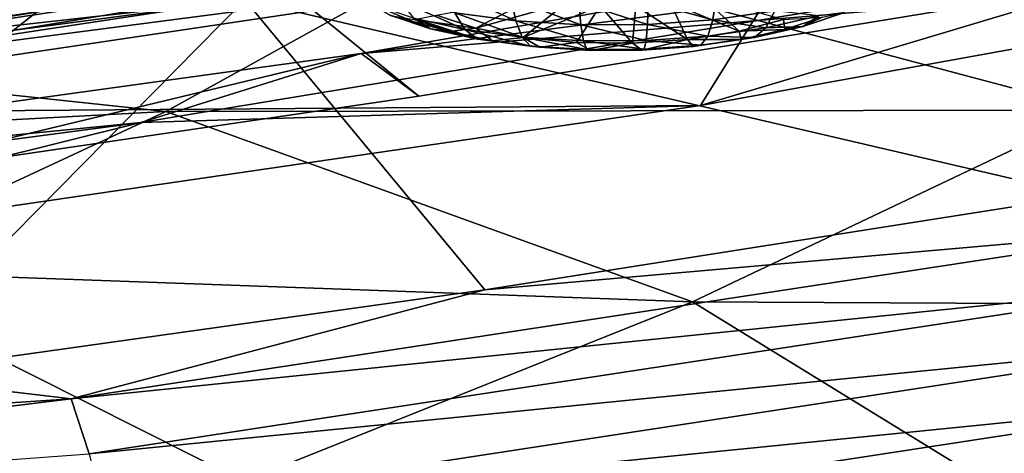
# Model space of a CAD drawing. Header units: metres. Extents: x -106 to 264, y -111 to 81.
# Tile 154 of 256: x 223.76 to 227.68, y -4.62 to -2.89. Entities that reach past the tile are written whole.
import ezdxf

# ---------------------------------------------------------------- set-up
doc = ezdxf.new("R2010")
doc.units = ezdxf.units.M
doc.layers.add('solid_20422013', color=7, linetype='CONTINUOUS')

msp = doc.modelspace()

# ---------------------------------------------------------------- linework, layer by layer
at = {"layer": 'solid_20422013'}
for points in [[(229.211319, -2.059223, 254.846924), (224.653595, -2.813278, 256.941376), (227.998611, -3.594826, 256.938751)], [(229.729935, -2.228641, 253.055084), (225.117172, -3.028003, 255.275406), (228.72052, -2.559574, 253.531464)], [(227.702652, -2.811201, 254.673203), (225.117172, -3.028003, 255.275406), (229.729935, -2.228641, 253.055084)], [(221.12674, -2.915158, 211.512985), (222.18161, -2.303173, 209.81311), (225.548752, -2.589958, 212.40387)], [(222.59404, -3.058925, 257.356781), (222.620972, -3.018861, 257.443054), (227.318939, -2.306028, 255.463089)], [(227.286438, -2.34694, 255.379181), (222.59404, -3.058925, 257.356781), (227.318939, -2.306028, 255.463089)], [(222.620972, -3.018861, 257.443054), (222.654465, -3.010064, 257.535645), (227.359406, -2.296175, 255.552734)], [(227.318939, -2.306028, 255.463089), (222.620972, -3.018861, 257.443054), (227.359406, -2.296175, 255.552734)], [(227.359406, -2.296175, 255.552734), (222.654465, -3.010064, 257.535645), (227.403427, -2.318451, 255.638397)], [(222.57663, -3.125905, 257.286224), (222.59404, -3.058925, 257.356781), (227.286438, -2.34694, 255.379181)], [(227.265411, -2.414469, 255.31012), (222.57663, -3.125905, 257.286224), (227.286438, -2.34694, 255.379181)], [(222.654465, -3.010064, 257.535645), (222.690918, -3.033488, 257.624481), (227.403427, -2.318451, 255.638397)], [(227.403427, -2.318451, 255.638397), (222.690918, -3.033488, 257.624481), (224.653595, -2.813278, 256.941376)], [(219.71405, -3.035279, 258.200348), (222.948135, -3.550294, 256.726105), (224.389587, -2.418273, 256.486542)], [(219.71405, -3.035279, 258.200348), (224.389587, -2.418273, 256.486542), (222.436707, -2.612883, 257.216919)], [(226.885284, -2.563741, 255.437195), (222.57663, -3.125905, 257.286224), (227.265411, -2.414469, 255.31012)], [(224.389587, -2.418273, 256.486542), (222.948135, -3.550294, 256.726105), (225.347061, -3.19818, 255.748077)], [(224.389587, -2.418273, 256.486542), (225.347061, -3.19818, 255.748077), (227.702652, -2.811201, 254.673203)], [(231.031021, -2.409003, 253.113235), (226.469498, -3.235606, 255.409225), (226.885284, -2.563741, 255.437195)], [(228.72052, -2.559574, 253.531464), (226.469498, -3.235606, 255.409225), (231.031021, -2.409003, 253.113235)], [(225.548752, -2.589958, 212.40387), (229.458374, -2.447393, 214.165588), (228.043945, -3.254151, 216.406479)], [(226.885284, -2.563741, 255.437195), (222.164215, -3.266695, 257.389709), (222.57663, -3.125905, 257.286224)], [(226.469498, -3.235606, 255.409225), (222.164215, -3.266695, 257.389709), (226.885284, -2.563741, 255.437195)], [(224.240372, -3.302574, 255.59523), (226.469498, -3.235606, 255.409225), (228.72052, -2.559574, 253.531464)], [(225.117172, -3.028003, 255.275406), (224.240372, -3.302574, 255.59523), (228.72052, -2.559574, 253.531464)], [(221.12674, -2.915158, 211.512985), (225.548752, -2.589958, 212.40387), (224.340103, -3.259069, 214.262405)], [(224.340103, -3.259069, 214.262405), (225.548752, -2.589958, 212.40387), (228.043945, -3.254151, 216.406479)], [(225.732986, -2.897989, 207.519547), (225.714661, -2.808183, 207.606369), (225.461853, -2.774332, 207.501038)], [(225.48996, -2.865447, 207.418274), (225.732986, -2.897989, 207.519547), (225.461853, -2.774332, 207.501038)], [(224.653595, -2.813278, 256.941376), (219.927719, -3.437371, 258.674866), (223.17749, -4.312566, 258.945679)], [(222.690918, -3.033488, 257.624481), (219.927719, -3.437371, 258.674866), (224.653595, -2.813278, 256.941376)], [(224.653595, -2.813278, 256.941376), (223.17749, -4.312566, 258.945679), (225.610245, -3.970627, 257.989502)], [(224.653595, -2.813278, 256.941376), (225.610245, -3.970627, 257.989502), (227.998611, -3.594826, 256.938751)], [(227.702652, -2.811201, 254.673203), (225.347061, -3.19818, 255.748077), (225.117172, -3.028003, 255.275406)], [(225.53093, -2.932305, 207.319336), (225.48996, -2.865447, 207.418274), (225.272339, -2.817401, 207.274368)], [(225.32637, -2.887143, 207.184052), (225.53093, -2.932305, 207.319336), (225.272339, -2.817401, 207.274368)], [(225.816086, -2.799858, 206.579498), (225.573929, -2.926696, 206.909256), (225.418198, -2.875179, 206.758011)], [(225.816086, -2.799858, 206.579498), (225.933548, -2.825274, 206.655716), (225.573929, -2.926696, 206.909256)], [(225.992096, -2.913777, 207.57428), (225.984192, -2.824606, 207.663315), (225.714661, -2.808183, 207.606369)], [(225.732986, -2.897989, 207.519547), (225.992096, -2.913777, 207.57428), (225.714661, -2.808183, 207.606369)], [(226.257309, -2.912204, 207.580383), (226.260071, -2.822969, 207.669647), (225.984192, -2.824606, 207.663315)], [(226.257309, -2.912204, 207.580383), (226.518448, -2.89333, 207.537598), (226.260071, -2.822969, 207.669647)], [(226.518448, -2.89333, 207.537598), (226.531708, -2.803336, 207.625153), (226.260071, -2.822969, 207.669647)], [(226.348755, -2.824052, 206.668762), (226.470612, -2.797932, 206.600052), (226.622498, -2.939439, 206.98674)], [(226.470612, -2.797932, 206.600052), (226.799942, -2.891971, 206.860123), (226.622498, -2.939439, 206.98674)], [(226.518448, -2.89333, 207.537598), (226.765472, -2.857881, 207.447586), (226.531708, -2.803336, 207.625153)], [(225.394135, -2.929132, 207.086151), (225.32637, -2.887143, 207.184052), (225.153564, -2.829143, 207.013885)], [(225.235291, -2.875822, 206.929749), (225.394135, -2.929132, 207.086151), (225.153564, -2.829143, 207.013885)], [(225.933548, -2.825274, 206.655716), (225.763336, -2.963773, 207.021164), (225.573929, -2.926696, 206.909256)], [(225.933548, -2.825274, 206.655716), (226.068878, -2.838299, 206.697769), (225.763336, -2.963773, 207.021164)], [(226.068878, -2.838299, 206.697769), (225.975433, -2.984257, 207.08725), (225.763336, -2.963773, 207.021164)], [(226.068878, -2.838299, 206.697769), (226.197906, -2.986961, 207.103699), (225.975433, -2.984257, 207.08725)], [(225.992096, -2.913777, 207.57428), (226.257309, -2.912204, 207.580383), (225.984192, -2.824606, 207.663315)], [(226.068878, -2.838299, 206.697769), (226.211121, -2.837881, 206.70224), (226.197906, -2.986961, 207.103699)], [(226.211121, -2.837881, 206.70224), (226.417847, -2.971727, 207.069534), (226.197906, -2.986961, 207.103699)], [(226.211121, -2.837881, 206.70224), (226.348755, -2.824052, 206.668762), (226.417847, -2.971727, 207.069534)], [(226.348755, -2.824052, 206.668762), (226.622498, -2.939439, 206.98674), (226.417847, -2.971727, 207.069534)], [(226.729889, -2.925193, 207.346878), (226.765472, -2.857881, 207.447586), (226.518448, -2.89333, 207.537598)], [(226.729889, -2.925193, 207.346878), (226.939896, -2.877572, 207.22113), (226.765472, -2.857881, 207.447586)], [(225.471298, -2.940693, 206.986893), (225.394135, -2.929132, 207.086151), (225.235291, -2.875822, 206.929749)], [(225.328476, -2.892759, 206.846268), (225.471298, -2.940693, 206.986893), (225.235291, -2.875822, 206.929749)], [(225.582153, -2.970643, 207.210495), (225.53093, -2.932305, 207.319336), (225.32637, -2.887143, 207.184052)], [(225.394135, -2.929132, 207.086151), (225.582153, -2.970643, 207.210495), (225.32637, -2.887143, 207.184052)], [(225.418198, -2.875179, 206.758011), (225.573929, -2.926696, 206.909256), (225.328476, -2.892759, 206.846268)], [(225.573929, -2.926696, 206.909256), (225.471298, -2.940693, 206.986893), (225.328476, -2.892759, 206.846268)], [(225.759384, -2.962893, 207.41452), (225.732986, -2.897989, 207.519547), (225.48996, -2.865447, 207.418274)], [(225.53093, -2.932305, 207.319336), (225.759384, -2.962893, 207.41452), (225.48996, -2.865447, 207.418274)], [(226.00293, -2.977734, 207.465973), (225.992096, -2.913777, 207.57428), (225.732986, -2.897989, 207.519547)], [(225.759384, -2.962893, 207.41452), (226.00293, -2.977734, 207.465973), (225.732986, -2.897989, 207.519547)], [(226.497696, -2.958514, 207.431488), (226.518448, -2.89333, 207.537598), (226.257309, -2.912204, 207.580383)], [(226.497696, -2.958514, 207.431488), (226.729889, -2.925193, 207.346878), (226.518448, -2.89333, 207.537598)], [(226.622498, -2.939439, 206.98674), (226.799942, -2.891971, 206.860123), (226.80481, -2.932783, 207.017548)], [(226.877197, -2.920335, 207.120224), (226.939896, -2.877572, 207.22113), (226.729889, -2.925193, 207.346878)], [(226.799942, -2.891971, 206.860123), (226.953369, -2.88312, 206.883606), (226.80481, -2.932783, 207.017548)], [(226.80481, -2.932783, 207.017548), (226.953369, -2.88312, 206.883606), (226.877197, -2.920335, 207.120224)], [(226.877197, -2.920335, 207.120224), (227.042419, -2.865103, 206.971268), (226.939896, -2.877572, 207.22113)], [(226.953369, -2.88312, 206.883606), (227.042419, -2.865103, 206.971268), (226.877197, -2.920335, 207.120224)], [(219.925064, -3.495258, 213.124283), (221.12674, -2.915158, 211.512985), (224.340103, -3.259069, 214.262405)], [(225.640366, -2.978017, 207.098709), (225.582153, -2.970643, 207.210495), (225.394135, -2.929132, 207.086151)], [(225.471298, -2.940693, 206.986893), (225.640366, -2.978017, 207.098709), (225.394135, -2.929132, 207.086151)], [(225.573929, -2.926696, 206.909256), (225.640366, -2.978017, 207.098709), (225.471298, -2.940693, 206.986893)], [(225.79213, -2.998759, 207.297989), (225.759384, -2.962893, 207.41452), (225.53093, -2.932305, 207.319336)], [(225.582153, -2.970643, 207.210495), (225.79213, -2.998759, 207.297989), (225.53093, -2.932305, 207.319336)], [(225.573929, -2.926696, 206.909256), (225.763336, -2.963773, 207.021164), (225.640366, -2.978017, 207.098709)], [(226.252228, -2.976255, 207.471695), (226.257309, -2.912204, 207.580383), (225.992096, -2.913777, 207.57428)], [(226.00293, -2.977734, 207.465973), (226.252228, -2.976255, 207.471695), (225.992096, -2.913777, 207.57428)], [(226.252228, -2.976255, 207.471695), (226.497696, -2.958514, 207.431488), (226.257309, -2.912204, 207.580383)], [(226.417847, -2.971727, 207.069534), (226.622498, -2.939439, 206.98674), (226.631256, -2.972139, 207.121475)], [(226.684174, -2.964106, 207.235809), (226.729889, -2.925193, 207.346878), (226.497696, -2.958514, 207.431488)], [(226.622498, -2.939439, 206.98674), (226.80481, -2.932783, 207.017548), (226.631256, -2.972139, 207.121475)], [(226.631256, -2.972139, 207.121475), (226.80481, -2.932783, 207.017548), (226.684174, -2.964106, 207.235809)], [(226.684174, -2.964106, 207.235809), (226.877197, -2.920335, 207.120224), (226.729889, -2.925193, 207.346878)], [(226.80481, -2.932783, 207.017548), (226.877197, -2.920335, 207.120224), (226.684174, -2.964106, 207.235809)], [(225.829163, -3.003298, 207.177368), (225.79213, -2.998759, 207.297989), (225.582153, -2.970643, 207.210495)], [(225.640366, -2.978017, 207.098709), (225.829163, -3.003298, 207.177368), (225.582153, -2.970643, 207.210495)], [(225.763336, -2.963773, 207.021164), (225.829163, -3.003298, 207.177368), (225.640366, -2.978017, 207.098709)], [(226.015991, -3.012399, 207.345276), (226.00293, -2.977734, 207.465973), (225.759384, -2.962893, 207.41452)], [(225.79213, -2.998759, 207.297989), (226.015991, -3.012399, 207.345276), (225.759384, -2.962893, 207.41452)], [(225.763336, -2.963773, 207.021164), (225.975433, -2.984257, 207.08725), (225.829163, -3.003298, 207.177368)], [(226.245132, -3.01104, 207.35054), (226.252228, -2.976255, 207.471695), (226.00293, -2.977734, 207.465973)], [(226.015991, -3.012399, 207.345276), (226.245132, -3.01104, 207.35054), (226.00293, -2.977734, 207.465973)], [(226.197906, -2.986961, 207.103699), (226.417847, -2.971727, 207.069534), (226.236481, -3.01434, 207.224625)], [(226.417847, -2.971727, 207.069534), (226.439346, -2.999678, 207.191391), (226.236481, -3.01434, 207.224625)], [(226.245132, -3.01104, 207.35054), (226.470749, -2.994733, 207.313583), (226.252228, -2.976255, 207.471695)], [(226.470749, -2.994733, 207.313583), (226.497696, -2.958514, 207.431488), (226.252228, -2.976255, 207.471695)], [(226.417847, -2.971727, 207.069534), (226.631256, -2.972139, 207.121475), (226.439346, -2.999678, 207.191391)], [(226.439346, -2.999678, 207.191391), (226.631256, -2.972139, 207.121475), (226.470749, -2.994733, 207.313583)], [(226.470749, -2.994733, 207.313583), (226.684174, -2.964106, 207.235809), (226.497696, -2.958514, 207.431488)], [(226.631256, -2.972139, 207.121475), (226.684174, -2.964106, 207.235809), (226.470749, -2.994733, 207.313583)], [(226.030457, -3.015562, 207.219894), (226.015991, -3.012399, 207.345276), (225.79213, -2.998759, 207.297989)], [(225.829163, -3.003298, 207.177368), (226.030457, -3.015562, 207.219894), (225.79213, -2.998759, 207.297989)], [(225.975433, -2.984257, 207.08725), (226.030457, -3.015562, 207.219894), (225.829163, -3.003298, 207.177368)], [(225.975433, -2.984257, 207.08725), (226.197906, -2.986961, 207.103699), (226.030457, -3.015562, 207.219894)], [(226.236481, -3.01434, 207.224625), (226.245132, -3.01104, 207.35054), (226.015991, -3.012399, 207.345276)], [(226.030457, -3.015562, 207.219894), (226.236481, -3.01434, 207.224625), (226.015991, -3.012399, 207.345276)], [(226.197906, -2.986961, 207.103699), (226.236481, -3.01434, 207.224625), (226.030457, -3.015562, 207.219894)], [(226.236481, -3.01434, 207.224625), (226.439346, -2.999678, 207.191391), (226.245132, -3.01104, 207.35054)], [(226.439346, -2.999678, 207.191391), (226.470749, -2.994733, 207.313583), (226.245132, -3.01104, 207.35054)], [(225.117172, -3.028003, 255.275406), (220.330566, -3.689447, 257.11264), (224.240372, -3.302574, 255.59523)], [(222.948135, -3.550294, 256.726105), (220.330566, -3.689447, 257.11264), (225.117172, -3.028003, 255.275406)], [(225.347061, -3.19818, 255.748077), (222.948135, -3.550294, 256.726105), (225.117172, -3.028003, 255.275406)], [(226.469498, -3.235606, 255.409225), (221.737305, -3.925946, 257.326721), (222.164215, -3.266695, 257.389709)], [(224.240372, -3.302574, 255.59523), (221.737305, -3.925946, 257.326721), (226.469498, -3.235606, 255.409225)], [(224.340103, -3.259069, 214.262405), (228.043945, -3.254151, 216.406479), (226.437424, -4.018528, 218.529648)], [(226.437424, -4.018528, 218.529648), (228.043945, -3.254151, 216.406479), (229.844254, -4.035527, 221.125198)], [(219.925064, -3.495258, 213.124283), (224.340103, -3.259069, 214.262405), (222.979065, -3.893716, 216.025192)], [(222.979065, -3.893716, 216.025192), (224.340103, -3.259069, 214.262405), (226.437424, -4.018528, 218.529648)], [(219.594925, -3.918151, 257.305054), (221.737305, -3.925946, 257.326721), (224.240372, -3.302574, 255.59523)], [(220.330566, -3.689447, 257.11264), (219.594925, -3.918151, 257.305054), (224.240372, -3.302574, 255.59523)], [(228.436859, -3.721965, 256.919556), (227.998611, -3.594826, 256.938751), (225.610245, -3.970627, 257.989502)], [(223.962265, -4.405329, 258.828552), (228.436859, -3.721965, 256.919556), (225.610245, -3.970627, 257.989502)], [(228.521866, -3.938304, 257.022339), (228.436859, -3.721965, 256.919556), (223.962265, -4.405329, 258.828552)], [(221.474152, -4.489924, 217.681229), (222.979065, -3.893716, 216.025192), (224.64978, -4.735284, 220.520554)], [(222.979065, -3.893716, 216.025192), (226.437424, -4.018528, 218.529648), (224.64978, -4.735284, 220.520554)], [(228.521866, -3.938304, 257.022339), (223.962265, -4.405329, 258.828552), (224.034225, -4.624725, 258.937531)], [(228.521866, -3.938304, 257.022339), (224.034225, -4.624725, 258.937531), (228.589737, -4.171233, 257.082703)], [(223.962265, -4.405329, 258.828552), (225.610245, -3.970627, 257.989502), (223.17749, -4.312566, 258.945679)], [(224.64978, -4.735284, 220.520554), (226.437424, -4.018528, 218.529648), (227.804138, -4.859107, 223.412781)], [(226.437424, -4.018528, 218.529648), (229.844254, -4.035527, 221.125198), (227.804138, -4.859107, 223.412781)], [(224.034225, -4.624725, 258.937531), (224.09169, -4.860377, 259.002777), (228.589737, -4.171233, 257.082703)], [(228.589737, -4.171233, 257.082703), (224.09169, -4.860377, 259.002777), (228.637512, -4.404055, 257.100311)], [(223.962265, -4.405329, 258.828552), (223.17749, -4.312566, 258.945679), (220.704559, -4.620021, 259.805634)], [(219.344223, -4.970019, 260.406219), (223.962265, -4.405329, 258.828552), (220.704559, -4.620021, 259.805634)], [(224.034225, -4.624725, 258.937531), (223.962265, -4.405329, 258.828552), (219.344223, -4.970019, 260.406219)], [(224.09169, -4.860377, 259.002777), (224.132126, -5.095436, 259.023712), (228.637512, -4.404055, 257.100311)], [(228.637512, -4.404055, 257.100311), (224.132126, -5.095436, 259.023712), (228.665344, -4.629818, 257.078064)], [(221.474152, -4.489924, 217.681229), (224.64978, -4.735284, 220.520554), (222.693268, -5.399512, 222.365555)]]:
    msp.add_3dface(points, dxfattribs=at)

doc.saveas('drawing.dxf')
